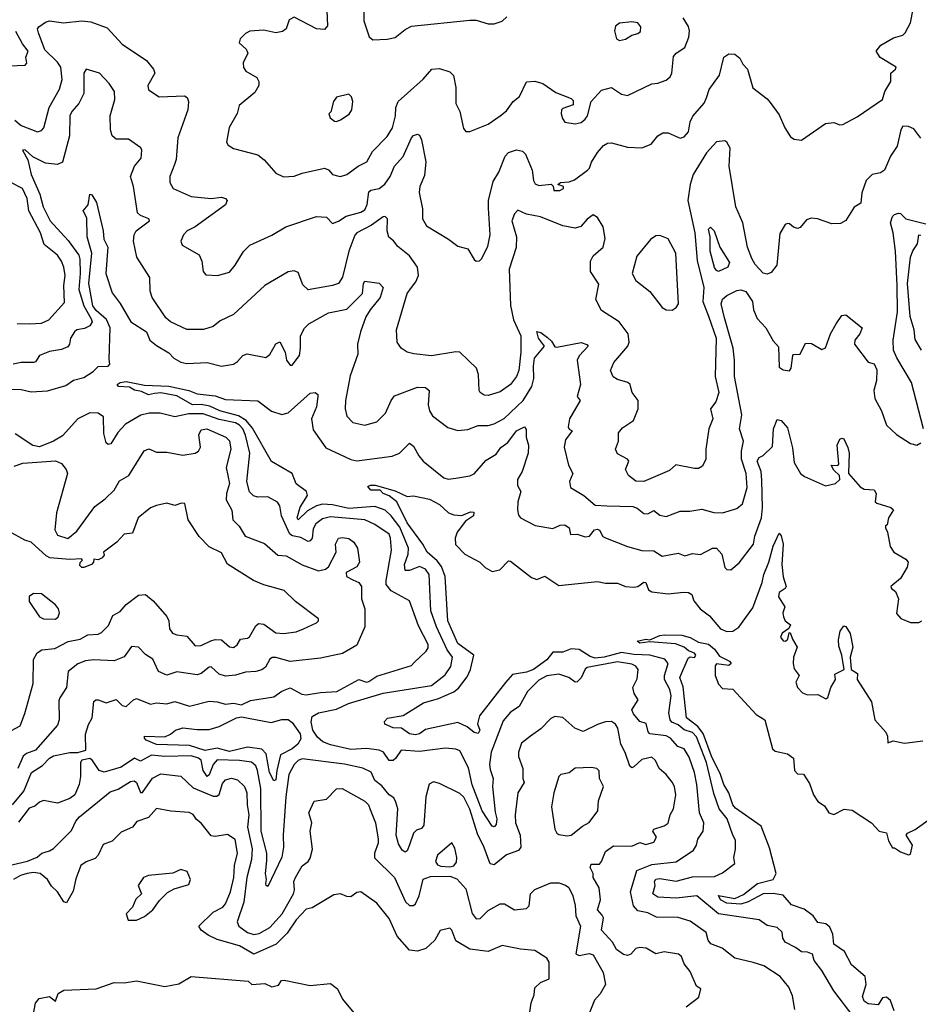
# Model space of a CAD drawing. Extents: x 1552033 to 1694788, y 811965 to 917215.
# Tile 71 of 256: x 1584648 to 1589098, y 853538 to 858410. Entities that reach past the tile are written whole.
import ezdxf

# ---------------------------------------------------------------- set-up
doc = ezdxf.new("R2010")
doc.units = 0

msp = doc.modelspace()

# ---------------------------------------------------------------- linework, layer by layer
at = {"layer": '0CON20XD'}
for points in [[(1584623, 857913), (1584655, 857886), (1584735, 857855.6), (1584755, 857861.4), (1584766.7, 857875), (1584793.4, 857975), (1584844.1, 858065.9), (1584857.7, 858115), (1584850.8, 858175), (1584835, 858200.7), (1584771.8, 858261.9), (1584739.7, 858345), (1584735.6, 858365), (1584741.4, 858375), (1584775, 858398.6), (1584795, 858404.3), (1584864.5, 858394.5), (1584954.6, 858405.4), (1584999.3, 858399.2), (1585080.8, 858370.8), (1585155, 858290), (1585275, 858208.1), (1585310, 858165), (1585315.6, 858145), (1585281.9, 858085), (1585285, 858064), (1585338.2, 858028.2), (1585463.5, 858033.5), (1585476.7, 858025), (1585482.1, 858005), (1585478.7, 857965), (1585430.5, 857825), (1585422, 857718), (1585414.1, 857694.1), (1585390, 857635), (1585390, 857605), (1585406.2, 857575), (1585495, 857535.4), (1585595, 857525.6), (1585645, 857531.5), (1585665, 857525.6), (1585673.1, 857515), (1585665, 857494.4), (1585515, 857385.4), (1585475.7, 857365), (1585458.1, 857345), (1585444.2, 857315), (1585451.2, 857295), (1585535, 857246.2), (1585548.1, 857215), (1585554.4, 857164.4), (1585567.5, 857147.5), (1585625.6, 857144.4), (1585685, 857161.4), (1585713.1, 857195), (1585755, 857262.9), (1585785.4, 857294.6), (1585895, 857343.5), (1585964.7, 857385.3), (1586115, 857436.7), (1586165, 857432.9), (1586195, 857401.4), (1586225, 857412.5), (1586261.9, 857438.1), (1586335, 857457.5), (1586355, 857470), (1586367.1, 857495), (1586375, 857557.9), (1586385, 857566.2), (1586425, 857575.2), (1586453.9, 857596.1), (1586480.2, 857635), (1586502.2, 857685), (1586545, 857732.5), (1586585, 857825.7), (1586595, 857836.9), (1586615, 857843.1), (1586625, 857838.6), (1586635.8, 857815.8), (1586656.4, 857706.4), (1586650.7, 857639.3), (1586627.1, 857585), (1586623.3, 857555), (1586639.6, 857475), (1586640.8, 857425), (1586660.1, 857390.1), (1586769.4, 857325), (1586815, 857290), (1586865, 857276), (1586895, 857224), (1586905, 857216), (1586922.3, 857217.7), (1586932.7, 857227.3), (1586962.6, 857287.4), (1586974.4, 857345), (1586967, 857477), (1586967.3, 857515), (1586990.3, 857609.7), (1587018.2, 857655), (1587048.8, 857735), (1587065, 857753.3), (1587105, 857765.8), (1587135, 857759.2), (1587148.9, 857745), (1587182.7, 857665), (1587190, 857615), (1587198.2, 857598.2), (1587215, 857590.6), (1587276.7, 857596.7), (1587287, 857587), (1587290, 857565), (1587320, 857565), (1587337.5, 857575), (1587337.5, 857585), (1587310, 857595), (1587322.5, 857605), (1587365, 857608.1), (1587391.5, 857618.5), (1587455.8, 857665), (1587466.9, 857675), (1587475.5, 857705), (1587505, 857752.9), (1587535, 857788.1), (1587555, 857799.4), (1587575, 857800.6), (1587655, 857779.4), (1587725, 857776.7), (1587772, 857795), (1587805, 857835.8), (1587828.9, 857851.1), (1587855, 857850.4), (1587915, 857824.4), (1587935, 857830), (1587956.2, 857855), (1587964.6, 857905), (1587976.8, 857933.2), (1588032.9, 857997.1), (1588045.7, 858024.3), (1588057.5, 858065), (1588108.8, 858135), (1588131.1, 858225), (1588155, 858241.1), (1588185, 858239.4), (1588210, 858220), (1588225, 858190), (1588247.5, 858165), (1588275, 858073.3), (1588345, 858018.8), (1588360.3, 858000.3), (1588405, 857940), (1588431.9, 857875), (1588460.9, 857830.9), (1588479.5, 857819.5), (1588515, 857814.2), (1588634.2, 857895.8), (1588675, 857902), (1588705, 857890), (1588719.1, 857890.9), (1588790.7, 857929.3), (1588916, 858015), (1588928, 858055), (1588956.2, 858105), (1588956.7, 858145), (1588980, 858165), (1588982.5, 858175), (1588903.6, 858223.6), (1588884.2, 858255), (1588907.5, 858285), (1588970.5, 858320.5), (1589015.9, 858334.1), (1589027.1, 858345), (1589054.5, 858395.5), (1589067.1, 858462.9)], [(1586166.9, 858455), (1586169.5, 858380.5), (1586155, 858361.2), (1586115.3, 858365.3), (1586005, 858423.1), (1585980.7, 858409.3), (1585965.8, 858365), (1585947.6, 858352.4), (1585915, 858345.4), (1585855, 858358.9), (1585786.7, 858353.3), (1585765, 858342.5), (1585738, 858315), (1585732.5, 858295), (1585767.1, 858265), (1585776.7, 858245), (1585752.9, 858197.1), (1585755, 858173.3), (1585765.5, 858155.5), (1585820, 858125), (1585830.6, 858105), (1585831.1, 858085), (1585809.9, 858050.1), (1585732.5, 857985), (1585723.9, 857946.1), (1585683.3, 857876.7), (1585670, 857805), (1585679.1, 857789.1), (1585705, 857773.1), (1585825, 857742), (1585856.6, 857716.6), (1585915, 857650), (1585951.9, 857631.9)], [(1585951.9, 857631.9), (1586005, 857635.7), (1586045, 857651.4), (1586155, 857675.6), (1586175, 857667.8), (1586195, 857644.4), (1586225.6, 857635.6), (1586235, 857634.4), (1586265, 857644.2), (1586321.2, 857685), (1586365, 857707.5), (1586392.5, 857757.5), (1586465, 857832.9), (1586492.3, 857875), (1586506, 857935), (1586508.2, 857975), (1586520.5, 858005), (1586643.8, 858116.2), (1586686.7, 858165), (1586725, 858168), (1586775, 858152), (1586793.7, 858133.7), (1586805.5, 858075), (1586804.4, 857995.6), (1586825, 857956.7), (1586842.4, 857872.4), (1586855, 857856.7), (1586875, 857856.7), (1586965, 857893.1), (1587025, 857934.4), (1587055, 857959.4), (1587089.2, 858005), (1587120.5, 858029.5), (1587155, 858102), (1587195, 858105.8), (1587235, 858094.2), (1587299.6, 858049.6), (1587375, 858020.9), (1587385, 858010.6), (1587385, 857989.4), (1587335, 857970.8), (1587328, 857965), (1587325.8, 857945), (1587332.1, 857922.1), (1587345, 857903.8), (1587395, 857895.7), (1587425, 857901.4), (1587445, 857918), (1587455.6, 857935), (1587474.4, 858005), (1587525, 858062), (1587575, 858074.3), (1587625, 858041.1), (1587655, 858035.6), (1587775, 858093.1), (1587805, 858095.7), (1587845, 858111.4), (1587865, 858127.5), (1587874.1, 858145.9), (1587881.8, 858228.2), (1587895, 858244), (1587938.1, 858271.9), (1587956.9, 858323.1), (1587960.4, 858355), (1587956, 858376), (1587929.8, 858419.8)], [(1586349.5, 858455), (1586350, 858405), (1586365.6, 858355), (1586375.8, 858325), (1586395, 858310)], [(1586395, 858310), (1586465, 858313.5), (1586505, 858322.9), (1586555, 858362.5), (1586585, 858377.5), (1586875, 858408.1), (1586905, 858407.8), (1586965, 858390.6), (1586995, 858389.4), (1587035, 858402.5), (1587056.7, 858425)], [(1587615, 858306.7), (1587645, 858313.8), (1587675, 858334.2), (1587705, 858341.4), (1587718.5, 858351.5), (1587720, 858375), (1587705, 858394), (1587675, 858400), (1587615, 858392.5), (1587595, 858378.8), (1587589.2, 858355), (1587600, 858315), (1587615, 858306.7)], [(1584515, 858179.4), (1584675, 858186), (1584682.5, 858195), (1584677.9, 858225), (1584690, 858255), (1584660.7, 858290.7), (1584627.7, 858352.3)], [(1586585.5, 857085), (1586607.2, 857112.8), (1586620.5, 857145), (1586616.1, 857186.1), (1586575, 857241.9), (1586517.8, 857287.8), (1586496.6, 857316.6), (1586473.8, 857333.8), (1586464.5, 857365), (1586467.1, 857425), (1586455.8, 857435.8), (1586445, 857434.3), (1586387.3, 857392.7), (1586315, 857356), (1586305.2, 857344.8), (1586275.2, 857265), (1586243.8, 857136.2), (1586224.2, 857105), (1586195, 857094.5), (1586075, 857074), (1586048.6, 857098.6), (1586025, 857158.6), (1586005, 857166.9), (1585975, 857163.1), (1585860, 857095), (1585705, 856952.2), (1585639.5, 856920.5), (1585605, 856891.8), (1585556.7, 856876.7), (1585475, 856877.7), (1585392.9, 856915), (1585370.5, 856935), (1585302.5, 857035), (1585293.4, 857066.6), (1585291.4, 857135), (1585227.5, 857235), (1585210.4, 857315), (1585213.1, 857345), (1585223.6, 857365), (1585288.8, 857415), (1585286.2, 857425), (1585245, 857441.2), (1585230.8, 857455), (1585211.1, 857585), (1585195.6, 857635), (1585215, 857686.2), (1585247.8, 857725), (1585251.9, 857765), (1585246.1, 857776.1), (1585185, 857819.4), (1585125, 857819.4), (1585104.3, 857835), (1585096.7, 857865), (1585095.5, 857935), (1585118.5, 858015), (1585116.5, 858055), (1585089.4, 858095), (1585042.5, 858145), (1584975.8, 858165.8), (1584964.6, 858145), (1584964.5, 858045), (1584939.4, 857995), (1584905, 857955.8), (1584894.7, 857935.3), (1584893.1, 857835), (1584858.6, 857705), (1584835, 857694.4), (1584775, 857700.5), (1584711.7, 857731.7), (1584675, 857765.6), (1584662, 857765), (1584687.4, 857717.4), (1584704.8, 857644.8), (1584747.3, 857547.3), (1584763.2, 857485), (1584797.8, 857415), (1584886.9, 857316.9), (1584939.4, 857245), (1584945.2, 857225), (1584946.3, 857155), (1584940, 857075), (1584965.1, 856995), (1585000.3, 856930.3), (1585005.7, 856914.3), (1584994.8, 856895.2), (1584967.8, 856882.2), (1584930, 856875), (1584918.5, 856865), (1584898.9, 856835), (1584894.6, 856805), (1584885, 856791.2), (1584855, 856778.7), (1584795, 856768.7), (1584745, 856748), (1584725, 856717.5), (1584715, 856713.3), (1584655, 856713.8), (1584615, 856705.6)], [(1586215, 857906.2), (1586235, 857914), (1586277, 857943), (1586291.2, 857965), (1586296.2, 858005), (1586288.3, 858028.3), (1586275, 858042.5), (1586215, 858026.2), (1586199.2, 858005), (1586186.2, 857955), (1586177.5, 857945), (1586183.3, 857925), (1586205, 857908.8), (1586215, 857906.2)], [(1589105, 857824.3), (1589070.9, 857870.9), (1589045, 857882.2), (1589016.9, 857883.1), (1589006.7, 857865), (1588988.2, 857785), (1588955.4, 857735), (1588925.3, 857665), (1588905, 857652.2), (1588864.3, 857645), (1588834.3, 857615), (1588813.9, 857553.9), (1588808.3, 857501.7), (1588775, 857483.3), (1588734.2, 857415.8), (1588708.3, 857401.7), (1588665, 857400), (1588594.1, 857424.1), (1588562.7, 857427.3), (1588539.5, 857420.5), (1588508, 857382), (1588495, 857376.7), (1588475, 857383.3), (1588455, 857400), (1588445, 857402.5), (1588435, 857396.7), (1588407.3, 857352.7), (1588393.5, 857195), (1588365, 857158.9), (1588345, 857151.5), (1588325, 857156.7), (1588285, 857199.2), (1588268.5, 857228.5), (1588247.1, 857285), (1588224, 857405), (1588189.6, 857485), (1588157.6, 857685), (1588161.8, 857775), (1588145.6, 857805), (1588135, 857810.8), (1588095, 857806.2), (1588045, 857751.1), (1587979.4, 857645), (1587964.6, 857595.4), (1587953.3, 857515), (1587987, 857355), (1587999, 857219), (1588031.2, 857085), (1588026.7, 857015), (1588055, 856943.1), (1588093.3, 856835), (1588087.6, 856645), (1588105.8, 856565), (1588090.9, 856519.1), (1588064.3, 856485), (1588077.1, 856435), (1588056.5, 856385), (1588041.5, 856285), (1588042.5, 856235), (1588025, 856200), (1588005, 856190), (1587985, 856188.8), (1587892.9, 856207.1), (1587861.2, 856178.8), (1587735, 856124.7), (1587695, 856126.9), (1587659.5, 856155), (1587644.4, 856185), (1587661.2, 856225), (1587653.8, 856235), (1587605, 856261.9), (1587595.4, 856285), (1587609.6, 856325), (1587609.2, 856365), (1587629.7, 856390.3), (1587683.1, 856426.9), (1587706.9, 856485), (1587707.8, 856525), (1587677.5, 856565), (1587670.9, 856590.9), (1587667.1, 856605), (1587656.2, 856615), (1587605, 856629.7), (1587582.8, 856642.8), (1587570.4, 856675), (1587586.6, 856713.4), (1587655.6, 856795), (1587662.2, 856815), (1587658, 856855), (1587612.5, 856915), (1587525, 856971.4), (1587497.1, 857025), (1587512, 857102), (1587471.8, 857165), (1587471.6, 857215), (1587485, 857240.9), (1587534.6, 857285), (1587543.3, 857326.7), (1587534.6, 857385), (1587505, 857430.8), (1587485, 857444.2), (1587455, 857423.1), (1587423.3, 857386.7), (1587395, 857379.1), (1587335, 857390.5), (1587224.5, 857435.5), (1587155, 857447.9), (1587111.9, 857468.1), (1587095, 857448.8), (1587081.6, 857415), (1587104.3, 857335), (1587102.9, 857282.9), (1587069.2, 857175), (1587075.2, 856995.2), (1587091, 856925), (1587127.3, 856845), (1587127, 856765), (1587116.8, 856675), (1587105.8, 856645), (1587075, 856604.6), (1587025, 856568.9), (1586965, 856550), (1586945, 856552.9), (1586926.2, 856565), (1586920.8, 856575), (1586916.9, 856655), (1586907.1, 856685), (1586824.5, 856764.5), (1586805, 856766.5), (1586685, 856747.3), (1586597.2, 856757.2), (1586565, 856765.8), (1586534, 856785), (1586514.2, 856815), (1586510.8, 856875), (1586563.5, 857055), (1586585.5, 857085)], [(1584635, 856906.5), (1584695.3, 856904.7), (1584755, 856909.2), (1584791.4, 856925), (1584868.6, 857011.4), (1584866.4, 857095), (1584871.6, 857145), (1584865.3, 857185), (1584854.6, 857215), (1584835, 857244.5), (1584767.8, 857297.8), (1584750.7, 857355), (1584691.9, 857465), (1584683.8, 857525), (1584661.4, 857575), (1584604.1, 857605)], [(1584595, 856581.1), (1584655, 856580.5), (1584705, 856568.4), (1584785, 856573.1), (1584875, 856600.2), (1584913.6, 856626.4), (1584965, 856639.5), (1585011.3, 856668.7), (1585035, 856693.6), (1585085, 856695.8), (1585094.2, 856705), (1585090.3, 856730.3), (1585095.5, 856885), (1585077.2, 856927.2), (1585025, 856971.7), (1585009.1, 856995), (1584990.2, 857105), (1585004.8, 857255), (1584981.6, 857335), (1584979.2, 857429.2), (1584962, 857465), (1584986.7, 857493.3), (1584995, 857547.5), (1585005, 857543.8), (1585028.2, 857505), (1585059.8, 857365), (1585063.4, 857325), (1585082.8, 857285), (1585073.8, 857153.8), (1585105, 857058.6), (1585145, 857005.6), (1585196.8, 856915), (1585274.6, 856865), (1585290.9, 856825), (1585325, 856797.3), (1585385, 856762), (1585410, 856735), (1585445.3, 856715.3), (1585475, 856709.6), (1585575, 856714), (1585645, 856696.4), (1585705, 856705.5), (1585725, 856718.1), (1585751.1, 856748.9), (1585772.8, 856757.2), (1585865, 856738.6), (1585885, 856752.9), (1585915, 856805.7), (1585935, 856815.7), (1585960, 856765), (1585967.1, 856725), (1585985, 856701.2), (1585995, 856701.2), (1586030.9, 856749.1), (1586037.2, 856785), (1586035.8, 856845), (1586055.7, 856884.3), (1586078.1, 856905), (1586175, 856960.4), (1586265, 856978.4), (1586342.5, 857055), (1586348.5, 857105), (1586355, 857116.5), (1586426.1, 857106.1), (1586445.6, 857085), (1586431.3, 857035), (1586380.7, 856975), (1586359.7, 856940.3), (1586333.1, 856865), (1586319.1, 856805), (1586319.6, 856755), (1586282.2, 856647.8), (1586260, 856525), (1586258.1, 856485), (1586265, 856447.5), (1586295, 856416.9), (1586355, 856404.4), (1586415, 856420), (1586457.4, 856462.6), (1586484.7, 856525.3), (1586501.8, 856548.3), (1586615, 856592.5), (1586655, 856589.4), (1586672.9, 856575), (1586668.2, 856505), (1586675.4, 856475), (1586690.4, 856450.4), (1586765, 856391.4), (1586815, 856378.1), (1586865, 856381.9), (1586915, 856401.8), (1586965, 856402), (1586995, 856410.4), (1587043.4, 856436.6), (1587137.4, 856525), (1587181.3, 856595), (1587191.5, 856635), (1587188.8, 856695), (1587194.8, 856735), (1587243.5, 856795), (1587214.2, 856835), (1587205, 856868), (1587225, 856862), (1587257.8, 856837.8), (1587278.6, 856818.6), (1587295, 856791.9), (1587305, 856789.2), (1587425, 856813.4), (1587453.7, 856803.7), (1587459.4, 856795), (1587415, 856746.9), (1587404.7, 856725), (1587421.9, 856605), (1587406, 856546), (1587420, 856525), (1587366.9, 856435), (1587360, 856395), (1587365, 856383.8), (1587380, 856375), (1587348.3, 856331.7), (1587341.5, 856295), (1587362.3, 856205), (1587383.5, 856165), (1587367.7, 856125), (1587372.5, 856095), (1587438, 856055), (1587495, 856008.2), (1587552.5, 856005), (1587681.2, 856001.2), (1587702.5, 855992.5), (1587735, 855966.4), (1587755, 855965.5), (1587785, 855981.4), (1587815, 855958.2), (1587845, 855951.8), (1587915, 855978.1), (1587962.6, 855977.4), (1588022.2, 855987.8), (1588082, 855972), (1588125, 855970.4), (1588195, 855992.1), (1588223.8, 856015), (1588246.3, 856095), (1588241.4, 856165), (1588217.8, 856235), (1588218.1, 856275), (1588228.8, 856325), (1588208.6, 856385), (1588220.6, 856455), (1588183.1, 856645), (1588184, 856725), (1588176.4, 856785), (1588134.7, 856934.7), (1588118.4, 857005), (1588125, 857026.5), (1588145, 857045.9), (1588195, 857070), (1588215, 857073.9), (1588239.6, 857065), (1588273.4, 857015), (1588278.2, 856975), (1588295, 856931.9), (1588338.9, 856885), (1588375, 856820.8), (1588401.4, 856791.4), (1588405, 856690.8), (1588425, 856677.8), (1588455, 856673.3), (1588464.1, 856685.9), (1588471.7, 856748.3), (1588475, 856753.3), (1588508.8, 856755), (1588535, 856808.8), (1588565, 856808), (1588615, 856778.8), (1588633.9, 856786.1), (1588658.1, 856855), (1588686.9, 856905), (1588715, 856946.7), (1588735, 856950), (1588815.7, 856885.7), (1588803.1, 856855), (1588778.1, 856825), (1588776.9, 856805), (1588845, 856716.2), (1588875, 856707.5), (1588888.3, 856678.3), (1588885.6, 856625), (1588872.9, 856575), (1588877.5, 856535), (1588911.4, 856475), (1588935, 856403.8), (1588985, 856358), (1589055, 856312.5), (1589085, 856304.2), (1589105, 856316.2)], [(1589117.7, 856385), (1589059.1, 856615), (1588986.8, 856736.8), (1588970.5, 856775), (1588969.2, 856825), (1588990, 856965), (1588988.4, 857095), (1588979.6, 857265), (1588968.1, 857355), (1588955.3, 857405), (1588965, 857435.6), (1588975, 857446.4), (1588995, 857453.5), (1589005, 857451.1), (1589030.8, 857425), (1589129.7, 857399.7)], [(1588105, 857164.8), (1588095, 857168.8), (1588085, 857184.5), (1588062.5, 857265), (1588062.9, 857335), (1588055.5, 857374.5), (1588065, 857384.4), (1588083.6, 857365), (1588110.8, 857285), (1588159.1, 857209.1), (1588150.7, 857185), (1588105, 857164.8)], [(1589108.1, 856775), (1589077, 856827), (1589072.2, 856875), (1589052.3, 856942.3), (1589040.1, 857105), (1589054.4, 857235), (1589065, 857267.1), (1589088.5, 857301.5), (1589094.7, 857345), (1589105, 857343.2)], [(1587875, 856972.5), (1587895, 856986.2), (1587906.9, 857005), (1587893.8, 857255), (1587856, 857326), (1587815, 857342), (1587795, 857340.8), (1587767.4, 857322.6), (1587699.7, 857240.3), (1587677.2, 857155), (1587695, 857120), (1587765, 857064.4), (1587825, 856985.8), (1587845, 856974.4), (1587875, 856972.5)], [(1587935, 854802.7), (1587903.7, 854813.7), (1587866.2, 854855), (1587846.3, 854866.3), (1587765, 854876.1), (1587755.7, 854885.8), (1587746.6, 854926.6), (1587715, 854938), (1587684.4, 854975), (1587676.2, 854995), (1587706.2, 855045), (1587688, 855075), (1587680, 855105), (1587701.8, 855148.2), (1587706.8, 855195), (1587695, 855210.8), (1587675, 855221.2), (1587605, 855232.4), (1587455.2, 855204.8), (1587444.3, 855195.7), (1587425, 855152.9), (1587405, 855133.1), (1587395, 855131.9), (1587364.3, 855155), (1587315, 855171.2), (1587255, 855162.7), (1587215, 855142.2), (1587159.1, 855085), (1587118, 855012), (1587075, 854983.5), (1587039.1, 854940.9), (1586979.7, 854785), (1586971.6, 854725), (1586975, 854699.2), (1586989.3, 854655), (1586986, 854615), (1586999.3, 854489.3), (1587008.4, 854455), (1587005, 854427.5), (1586995, 854415.7), (1586985, 854420), (1586935, 854495.6), (1586885, 854624.4), (1586868, 854708), (1586825, 854791.8), (1586805, 854800), (1586754.7, 854804.7), (1586625, 854788.7), (1586535, 854795.3), (1586506.4, 854753.6), (1586495, 854744.8), (1586475, 854743.7), (1586446.5, 854785), (1586425, 854795.7), (1586363.6, 854803.6), (1586285, 854798.8), (1586185, 854821.9), (1586146.8, 854836.8), (1586120.3, 854860.3), (1586097.8, 854895), (1586089.3, 854935), (1586095, 854961.9), (1586125, 854980.3), (1586215, 854998.3), (1586273.3, 855026.7), (1586445, 855076.7), (1586684.3, 855115), (1586752.5, 855167.5), (1586780.6, 855209.4), (1586788.4, 855255), (1586762.4, 855292.4), (1586708.9, 855405), (1586681.6, 855485), (1586673.3, 855665), (1586655, 855691.5), (1586625, 855703.6), (1586575, 855684.2), (1586554.8, 855684.8), (1586551.8, 855715), (1586569.2, 855765), (1586571.2, 855795), (1586528.8, 855898.8), (1586485.5, 855955), (1586455, 855983.9), (1586405, 856001.2), (1586275, 855990.9), (1586195, 856009), (1586145, 856012.3), (1586115.3, 856005), (1586070.9, 855979.1), (1586025, 855935.6), (1586020, 855945), (1586035, 855997.8), (1586071.7, 856055), (1586065.6, 856075), (1586015, 856113.9), (1585996, 856165), (1585893.4, 856223.4), (1585799.6, 856389.6), (1585767.3, 856427.3), (1585729.3, 856449.3), (1585637.2, 856475), (1585587.4, 856497.4), (1585545, 856505.6), (1585501.8, 856505), (1585425, 856548.2), (1585346.4, 856563.6), (1585315, 856560.5), (1585285, 856554.5), (1585250.2, 856570.2), (1585215, 856577.5), (1585191.2, 856591.2), (1585135.5, 856595.5), (1585129.5, 856605), (1585144.5, 856615), (1585175, 856620.3), (1585265, 856601.4), (1585385, 856597.1), (1585485, 856576.1), (1585525, 856559.5), (1585615, 856549.3), (1585665, 856531.1), (1585825, 856524), (1585893.8, 856473.8), (1585945, 856456.8), (1585975.7, 856465), (1586085, 856562.5), (1586108.8, 856565), (1586122, 856555), (1586122.5, 856545), (1586115.3, 856495), (1586091.8, 856435), (1586099.9, 856379.9), (1586162.2, 856292.2), (1586257, 856247), (1586285, 856233.2), (1586315, 856228), (1586489.7, 856250.3), (1586525.8, 856265), (1586575, 856314), (1586595, 856300.6), (1586621.5, 856251.5), (1586643.8, 856225), (1586745, 856143.8), (1586766.4, 856136.4), (1586805, 856140.8), (1586875, 856152.9), (1586895, 856163.1), (1586955, 856230.4), (1587005, 856260), (1587026.8, 856293.2), (1587062.8, 856317.2), (1587105, 856375.7), (1587145, 856396.2), (1587152.5, 856382.5), (1587153.2, 856345), (1587165.3, 856305), (1587163.4, 856265), (1587132.5, 856175), (1587110, 856135), (1587109.4, 856105), (1587126.9, 856075), (1587112, 856025), (1587110.8, 855985), (1587115, 855958.8), (1587124.5, 855945), (1587197.8, 855907.8), (1587285, 855892.5), (1587321.7, 855908.3), (1587345, 855910.3), (1587365.6, 855895), (1587372.2, 855862.2), (1587405, 855863.8), (1587445, 855851.1), (1587466.2, 855853.8), (1587491.5, 855885), (1587505, 855889.6), (1587515, 855884.4), (1587532.9, 855852.9), (1587545.4, 855845.4), (1587655, 855803.2), (1587725, 855783.5), (1587785, 855781.8), (1587825, 855755.5), (1587905, 855770.8), (1587937.6, 855757.6), (1587975, 855768), (1588015, 855763.3), (1588075, 855795.5), (1588095, 855795.5), (1588120.5, 855765), (1588135, 855698.8), (1588145, 855689.2), (1588165, 855688), (1588207.4, 855722.6), (1588276.9, 855815), (1588284.8, 855855), (1588316.6, 855945), (1588321.7, 855995), (1588318.1, 856131.9), (1588315.2, 856175.2), (1588296, 856225), (1588305, 856243.3), (1588325.8, 856254.2), (1588371.7, 856298.3), (1588376.4, 856386.4), (1588395, 856431.2), (1588415, 856427.1), (1588445, 856390), (1588470.9, 856290.9), (1588478.8, 856218.8), (1588510, 856165), (1588529.3, 856149.3), (1588634.3, 856104.3), (1588682.5, 856115), (1588703.8, 856135), (1588703.3, 856155), (1588675, 856181.2), (1588662.5, 856205), (1588695, 856203.8), (1588699.5, 856210.5), (1588691.1, 856305), (1588705, 856333.8), (1588715, 856340), (1588725, 856336.7), (1588745, 856293.3), (1588750.5, 856265), (1588747.5, 856165), (1588805, 856098.1), (1588825, 856086.9), (1588875, 856084.4), (1588884.5, 856065), (1588879.2, 856025), (1588887.3, 856017.3), (1588956.9, 855996.9), (1588970, 855985), (1588945.8, 855945), (1588939.3, 855910.7), (1588930, 855905), (1588930, 855895), (1588941.2, 855875), (1588953.6, 855803.6), (1588972.5, 855775), (1589030.9, 855740.9), (1589042.5, 855725), (1589038.5, 855701.5), (1589005.4, 855644.6), (1588956.7, 855605), (1588960, 855595), (1588980.8, 855580.8), (1588994.4, 855545), (1588985, 855472.5), (1589006.8, 855446.8), (1589055, 855426.7), (1589095, 855427.5), (1589110, 855435)], [(1584612.5, 854525), (1584667.6, 854592.4), (1584705.4, 854685), (1584760.8, 854719.2), (1584795, 854755.2), (1584815, 854766.7), (1584895, 854784), (1584935, 854783.2), (1584974, 854796), (1584973.2, 854875), (1584988.3, 854921.7), (1585006.7, 854955), (1585015, 855036.2), (1585023.8, 855045), (1585035, 855044.6), (1585075, 855030.4), (1585125, 855045.5), (1585155, 855016.2), (1585175, 855010.7), (1585211.1, 855045), (1585225, 855050.3), (1585295, 855023.1), (1585325, 855028.8), (1585375, 855025.3), (1585415, 855035.9), (1585487.1, 855012.9), (1585585, 855038.3), (1585625, 855035.2), (1585665, 855023.1), (1585705, 855027.9), (1585745, 855019.8), (1585789.6, 855040.4), (1585905, 855060), (1585945, 855087.3), (1585985, 855104.4), (1586042.9, 855072.9), (1586065, 855068.4), (1586135, 855081.1), (1586216, 855085), (1586325, 855144.4), (1586362.7, 855132.7), (1586375, 855134.7), (1586415, 855161.1), (1586585.3, 855214.7), (1586599.3, 855229.3), (1586658, 855285), (1586667.7, 855302.3), (1586668.2, 855318.2), (1586620.3, 855410.3), (1586575, 855534.3), (1586484.6, 855584.6), (1586460.7, 855615), (1586459.6, 855635), (1586486.5, 855785), (1586482.4, 855845), (1586475.1, 855865.1), (1586405, 855911.9), (1586355, 855935.8), (1586185, 855950.9), (1586145, 855939.8), (1586112.8, 855915), (1586099.3, 855890.7), (1586094.8, 855845), (1586085, 855830.5), (1586075, 855828.8), (1586038, 855848), (1585996.4, 855856.4), (1585984, 855865), (1585942.5, 855955), (1585934.6, 856005), (1585922.4, 856022.4), (1585875, 856048.6), (1585825, 856047.6), (1585804.8, 856054.8), (1585785, 856074.5), (1585771.8, 856125), (1585786.6, 856265), (1585764.9, 856355), (1585751, 856385), (1585735, 856403.8), (1585715, 856414.5), (1585635, 856432.2), (1585555, 856459.2), (1585485, 856460.3), (1585415, 856445.2), (1585342.9, 856462.9), (1585287.4, 856462.6), (1585247.2, 856452.8), (1585171.4, 856408.6), (1585132.6, 856367.4), (1585098, 856312), (1585085, 856307.5), (1585075, 856316), (1585063, 856363), (1585062, 856445), (1585035, 856462.9), (1584995, 856464.8), (1584935.6, 856434.4), (1584859.8, 856350.2), (1584815.2, 856324.8), (1584745, 856296.7), (1584713.1, 856303.1), (1584625, 856360.6)], [(1584619.4, 856200.6), (1584663.6, 856216.4), (1584825, 856227.8), (1584854.7, 856214.7), (1584877.9, 856185), (1584883.8, 856165), (1584829.5, 855970.5), (1584820.5, 855885), (1584835, 855859.6), (1584885, 855843.3), (1584930.2, 855879.8), (1585018.8, 856001.2), (1585070.8, 856039.2), (1585115, 856082.5), (1585141, 856129), (1585187.1, 856155), (1585263.6, 856276.4), (1585286.2, 856286.2), (1585325, 856270), (1585375, 856270), (1585455, 856255.6), (1585515, 856265.6), (1585531.4, 856275), (1585541.1, 856295), (1585533.6, 856356.4), (1585545, 856380), (1585573.3, 856385), (1585667.1, 856345), (1585685.8, 856325.8), (1585691.2, 856285), (1585669.1, 856195), (1585685.2, 856115), (1585670, 856065), (1585668.1, 856035), (1585696.9, 855983.1), (1585701.1, 855935), (1585733.2, 855903.2), (1585762.2, 855855), (1585857.7, 855817.7), (1585925, 855760.9), (1585965, 855756.4), (1586045, 855713.3), (1586125, 855683.3), (1586159.5, 855690.5), (1586175, 855702.5), (1586213.1, 855775), (1586210.5, 855815), (1586224.3, 855845), (1586245, 855848.2), (1586275, 855842.8), (1586300.8, 855825), (1586318.9, 855795), (1586328.9, 855725), (1586315, 855702.2), (1586263.3, 855675), (1586263.8, 855655), (1586295, 855638.9), (1586325, 855624.4), (1586338.2, 855605), (1586338.5, 855545), (1586354.7, 855494.7), (1586354.1, 855405), (1586315, 855314.2), (1586245, 855273.7), (1586135, 855250.2), (1585985, 855234.8), (1585915, 855254.7), (1585896.1, 855253.9), (1585884.3, 855245.7), (1585864.2, 855205.8), (1585845, 855193.2), (1585815, 855184.8), (1585765, 855181.9), (1585715, 855166.2), (1585665, 855161.9), (1585635, 855171.2), (1585595, 855207.8), (1585585, 855206.5), (1585545.9, 855174.1), (1585525, 855168.4), (1585425, 855182.3), (1585375, 855166.7), (1585333.5, 855185), (1585306, 855246), (1585269.6, 855269.6), (1585235.5, 855305.5), (1585201.2, 855308.8), (1585180.2, 855279.8), (1585165, 855258), (1585115, 855237.3), (1585015, 855243), (1584972.2, 855237.8), (1584935, 855222), (1584887.3, 855185), (1584879.6, 855105), (1584845.5, 855054.5), (1584841.1, 855038.9), (1584842.3, 854945), (1584835, 854918.5), (1584725, 854795.3), (1584681, 854779), (1584664.8, 854765.2), (1584637.7, 854705)], [(1588485, 853819.5), (1588434.4, 853845), (1588422.5, 853865), (1588420, 853895), (1588395, 853917.1), (1588345, 853927.7), (1588305, 853956.2), (1588105, 853986), (1587997.5, 854075), (1587895, 854063.3), (1587805, 854068), (1587779.8, 854085), (1587791.4, 854125), (1587787.2, 854145), (1587795, 854157.6), (1587815, 854159.8), (1587895, 854146.5), (1587975, 854168.6), (1588085, 854170.3), (1588125, 854187.5), (1588185.7, 854235), (1588180, 854265), (1588188.5, 854305), (1588189.2, 854349.2), (1588174.6, 854375), (1588147.3, 854455), (1588107.6, 854505), (1588080.9, 854580.9), (1588045.1, 854735), (1587995, 854861.6), (1587975, 854882), (1587935, 854896.6), (1587905, 854920), (1587874, 854934), (1587865.2, 854945.2), (1587859.5, 854979.5), (1587871, 855065), (1587863.1, 855095), (1587837.2, 855145), (1587837.2, 855165), (1587854.7, 855225), (1587839.4, 855245), (1587765, 855265.5), (1587685, 855268.9), (1587625, 855278.8), (1587539.6, 855255), (1587495, 855251.4), (1587469.1, 855259.1), (1587415, 855293.6), (1587375, 855296.2), (1587335, 855280.5), (1587285, 855279.8), (1587255, 855242), (1587190, 855195), (1587155, 855181.8), (1587085, 855170.2), (1587050.4, 855129.6), (1586921.8, 854965), (1586912.1, 854925), (1586923.6, 854895), (1586915, 854877.8), (1586895, 854882.5), (1586860.6, 854910.6), (1586815, 854932.5), (1586655, 854897.5), (1586625, 854875.6), (1586605, 854871.8), (1586575.8, 854875.8), (1586536.7, 854905), (1586495, 854906.4), (1586453.5, 854923.5), (1586452.4, 854937.6), (1586466.2, 854953.8), (1586545, 854966.2), (1586645, 855028.9), (1586718.9, 855051.1), (1586795.9, 855084.1), (1586818.5, 855101.5), (1586861.8, 855158.2), (1586878, 855195), (1586893.6, 855265), (1586815, 855322.5), (1586765, 855436.2), (1586752.1, 855655), (1586734.1, 855704.1), (1586712.5, 855732.5), (1586662.5, 855775), (1586641.6, 855815), (1586565, 855920.8), (1586513.5, 856023.5), (1586475, 856054.6), (1586444.8, 856064.8), (1586431.4, 856081.4), (1586385, 856082.8), (1586370, 856100), (1586382.6, 856107.4), (1586406.4, 856106.4), (1586505, 856079.1), (1586565, 856051.2), (1586596, 856054), (1586675, 856037.8), (1586725, 856011.5), (1586769.2, 855969.2), (1586795, 855960.6), (1586835, 855956), (1586877.5, 855975), (1586894, 855974), (1586891.9, 855955), (1586852.1, 855927.9), (1586812.2, 855875), (1586801.1, 855845), (1586803.8, 855813.8), (1586850, 855765), (1586923.3, 855725), (1586949.3, 855699.3), (1586985, 855680), (1587022.7, 855687.3), (1587065, 855732), (1587075, 855730.8), (1587179.2, 855649.2), (1587205, 855640), (1587245, 855656.7), (1587315, 855610.6), (1587505, 855630), (1587545, 855621.8), (1587605, 855621.2), (1587645, 855606.1), (1587685, 855602.1), (1587705, 855605.4), (1587735, 855626.7), (1587745.6, 855625), (1587758.2, 855588.2), (1587775, 855578.2), (1587855, 855568.4), (1587932, 855578), (1587956.7, 855575), (1587972.5, 855565), (1587981.8, 855535), (1588013.9, 855495), (1588059.9, 855459.9), (1588114.4, 855395), (1588145, 855382.5), (1588175, 855383.6), (1588205, 855404.5), (1588275, 855500), (1588321.2, 855625), (1588328.8, 855665), (1588353.8, 855726.2), (1588375, 855804.3), (1588405, 855870), (1588415, 855856.2), (1588424.6, 855815), (1588417.9, 855715), (1588423.9, 855653.9), (1588439.6, 855605), (1588434.4, 855595), (1588404.7, 855575.3), (1588400.8, 855555), (1588433.1, 855505), (1588421.9, 855475), (1588425.6, 855455), (1588435, 855436.2), (1588460, 855415), (1588453, 855397), (1588418.8, 855375), (1588411.9, 855355), (1588425, 855336.2), (1588436, 855334), (1588446.7, 855345), (1588453.3, 855376.7), (1588458.3, 855378.3), (1588470, 855345), (1588494, 855305), (1588475.4, 855255), (1588473.6, 855225), (1588478.6, 855198.6), (1588503.8, 855165), (1588487.5, 855132.5), (1588494.4, 855105), (1588519.2, 855079.2), (1588545, 855070), (1588595, 855071.4), (1588635, 855048.8), (1588645, 855056.7), (1588660, 855105), (1588683.8, 855145), (1588679.3, 855170.7), (1588726, 855194), (1588714.4, 855265), (1588699.7, 855309.7), (1588698.3, 855341.7), (1588706.2, 855385), (1588725, 855410), (1588735, 855407.5), (1588755, 855372.5), (1588768.9, 855305), (1588755.7, 855255), (1588760, 855195), (1588792.5, 855175), (1588790, 855145), (1588861.2, 855035), (1588877.8, 854945), (1588932.5, 854885), (1588940.6, 854865), (1588942, 854832), (1588968.3, 854841.7), (1589025, 854829.2), (1589115, 854841.8)], [(1584585, 854881.9), (1584649.2, 854915), (1584673.4, 854976.6), (1584714.6, 855125.4), (1584715.5, 855244.5), (1584733.7, 855276.3), (1584757.3, 855292.7), (1584821.3, 855298.7), (1584887, 855333), (1584946, 855345), (1584985, 855365.6), (1585035, 855369.2), (1585052.7, 855377.3), (1585087.1, 855412.9), (1585108.6, 855461.4), (1585145, 855481.1), (1585174.1, 855515.9), (1585235, 855562.1), (1585270, 855565), (1585307.3, 855535), (1585375, 855457.1), (1585384.7, 855434.7), (1585387.9, 855395), (1585402.9, 855375), (1585425, 855365.4), (1585475, 855358.9), (1585515, 855311.8), (1585545, 855314), (1585593.8, 855336.2), (1585615, 855342.4), (1585645, 855341.4), (1585685, 855306.5), (1585705, 855303.6), (1585724, 855316), (1585740, 855345), (1585775, 855349.6), (1585785, 855356.4), (1585815, 855411.4), (1585828.6, 855421.4), (1585855, 855418.9), (1585915, 855376.1), (1585953.3, 855373.3), (1586015, 855381.6), (1586051.4, 855395), (1586116, 855425), (1586126, 855435), (1586126, 855445), (1586011.2, 855531.2), (1585955, 855585.7), (1585855, 855613.5), (1585804.6, 855634.6), (1585676, 855716), (1585645, 855772.2), (1585585, 855801.4), (1585535, 855852.5), (1585481.5, 855935), (1585465, 856016), (1585447.7, 856017.7), (1585415, 856005.5), (1585375, 856017.5), (1585324.5, 856005.5), (1585294, 855995), (1585234.2, 855945), (1585205, 855868.8), (1585165, 855864.2), (1585128, 855825), (1585062.5, 855775), (1585065, 855760), (1585055, 855746.7), (1585035, 855737.5), (1585015, 855740), (1585012.5, 855725), (1585002.5, 855715), (1584965, 855698.8), (1584955, 855698.8), (1584945, 855710), (1584946.4, 855723.6), (1584957.5, 855735), (1584952.5, 855742.5), (1584895, 855738.4), (1584797.2, 855747.2), (1584777.9, 855757.9), (1584705, 855824.2), (1584672.5, 855835), (1584595, 855877.8)], [(1584825, 855444.4), (1584838, 855455), (1584844, 855475), (1584839.2, 855495), (1584824.3, 855514.3), (1584755, 855568.6), (1584715, 855570), (1584695, 855556.2), (1584695, 855531.2), (1584745, 855455.7), (1584765, 855444.5), (1584825, 855444.4)], [(1588974.2, 853505.8), (1588955, 853555.7), (1588935, 853573.1), (1588915, 853570), (1588894.3, 853535.7), (1588845, 853540), (1588825, 853553.5), (1588816.2, 853576.2), (1588835.7, 853635), (1588829.2, 853675), (1588762.8, 853732.8), (1588728.3, 853798.3), (1588675.6, 853835), (1588670, 853885), (1588655, 853918.9), (1588635, 853935.4), (1588595, 853942.5), (1588572.5, 853975), (1588527.9, 854007.9), (1588465, 854029.5), (1588425, 854078), (1588375, 854085.4), (1588325, 854084), (1588251.3, 854045), (1588215, 854033.2), (1588145, 854037.7), (1588114.8, 854055), (1588105, 854075.7), (1588185, 854061.8), (1588228.3, 854081.7), (1588296.9, 854135), (1588374.8, 854155.2), (1588389.2, 854185), (1588357.2, 854312.8), (1588315, 854420), (1588188.9, 854508.9), (1588174.8, 854525), (1588155.5, 854585), (1588131.2, 854625), (1588114.9, 854675), (1588070.5, 854765), (1588028.5, 854878.5), (1588001.9, 854911.9), (1587945.3, 854955), (1587929.6, 855109.6), (1587913.1, 855155), (1587955, 855250), (1587965, 855257.5), (1587986.4, 855253.6), (1587992.5, 855265), (1587985, 855275.8), (1587956.8, 855286.8), (1587934.2, 855305), (1587891.5, 855321.5), (1587765, 855332.2), (1587715, 855324.8), (1587702, 855335), (1587745, 855344.2), (1587765, 855341.2), (1587815, 855363.1), (1587835.8, 855365.8), (1587923.3, 855365), (1587965, 855353.3), (1588005, 855329.4), (1588055, 855319.2), (1588084, 855295), (1588110, 855260), (1588158.8, 855235), (1588167.5, 855225), (1588155.4, 855214.6), (1588095, 855221.8), (1588087.3, 855212.7), (1588087.1, 855165), (1588105, 855122.5), (1588125, 855100), (1588175, 855097.5), (1588291.2, 854971.2), (1588332.9, 854945), (1588372.2, 854802.2), (1588385, 854790.8), (1588445, 854777.5), (1588476.2, 854755), (1588480, 854695), (1588495, 854677.5), (1588525, 854676.7), (1588555, 854630), (1588574.3, 854575), (1588595, 854542), (1588629.3, 854519.3), (1588650, 854485), (1588675, 854476.7), (1588726.2, 854503.8), (1588765, 854497.8), (1588860.6, 854435), (1588900, 854395), (1588935.8, 854385.8), (1588945, 854347.5), (1588965, 854312.5), (1588975, 854312.5), (1589005, 854292.5), (1589045, 854277.5), (1589055, 854280), (1589064.3, 854325), (1589032.5, 854375), (1589040, 854385), (1589077.8, 854402.2), (1589153, 854457)], [(1585905, 854643.3), (1585883, 854685), (1585866.9, 854776.9), (1585845, 854800), (1585775, 854810.1), (1585685, 854789.3), (1585625, 854805.4), (1585565, 854793.6), (1585487.7, 854817.7), (1585325, 854823.9), (1585273.8, 854845), (1585264.4, 854855), (1585264.3, 854865), (1585365, 854861.9), (1585393.3, 854875), (1585417.5, 854895), (1585454.3, 854905.7), (1585525, 854896.9), (1585585, 854897.9), (1585635, 854912.5), (1585720, 854955), (1585745, 854959.8), (1585891.9, 854931.9), (1585945, 854946.6), (1585975, 854947.5), (1585995, 854933.1), (1586035, 854876.8), (1586038.2, 854851.8), (1586023.2, 854825), (1585995, 854802.2), (1585938, 854772), (1585918.8, 854695), (1585915, 854649.2), (1585905, 854643.3)], [(1587944.6, 853525.4), (1588007.5, 853572.5), (1588017.5, 853615), (1587995, 853627.5), (1587965, 853700), (1587935, 853738), (1587922.1, 853775), (1587906.5, 853786.5), (1587835, 853797.9), (1587795, 853786.8), (1587747.1, 853815), (1587715, 853819.3), (1587695, 853813.6), (1587670, 853785), (1587655, 853779.5), (1587635, 853784.7), (1587599.1, 853809.1), (1587580, 853845), (1587526.2, 853905), (1587534.7, 853965), (1587529.4, 853979.4), (1587506.4, 854005), (1587520, 854055), (1587513.7, 854113.7), (1587484.6, 854165), (1587483.6, 854185), (1587469.6, 854215), (1587475, 854230.5), (1587515, 854230.9), (1587526.2, 854245), (1587545.3, 854294.7), (1587585, 854321.4), (1587675, 854320.4), (1587715, 854337.8), (1587745, 854328.8), (1587785, 854339.4), (1587798.1, 854365), (1587780, 854395), (1587783.8, 854405), (1587835, 854420.8), (1587855.2, 854434.8), (1587865.4, 854475), (1587881.1, 854505), (1587892.8, 854575), (1587886.2, 854615), (1587875, 854636.2), (1587845.8, 854675), (1587811.4, 854705), (1587792.5, 854745), (1587775, 854760.4), (1587725, 854748.5), (1587685, 854712.2), (1587675, 854708.6), (1587665, 854715.8), (1587643.4, 854783.4), (1587621.2, 854825), (1587606.7, 854905), (1587594.4, 854924.4), (1587575, 854937.1), (1587545, 854936), (1587505, 854922.5), (1587435, 854887.8), (1587394.3, 854905), (1587335, 854956.9), (1587295, 854962.2), (1587275, 854951.9), (1587225, 854901.5), (1587174, 854865), (1587130.2, 854829.8), (1587114.7, 854785), (1587114.7, 854764.7), (1587136.4, 854705), (1587136.1, 854655), (1587142.7, 854635), (1587111.6, 854585), (1587099.1, 854475), (1587100.8, 854435), (1587123.8, 854375), (1587125.8, 854315), (1587115, 854298.5), (1587055, 854277.7), (1586995, 854228.4), (1586975, 854233.6), (1586945, 854313.9), (1586911.6, 854381.6), (1586875, 854502.7), (1586845, 854563.1), (1586825, 854581.4), (1586725, 854630), (1586695, 854638.2), (1586673.1, 854626.9), (1586656.8, 854565), (1586646.5, 854423.5), (1586635, 854408.2), (1586610.3, 854399.7), (1586595, 854385.4), (1586576.2, 854326.2), (1586565, 854297.1), (1586555, 854290.6), (1586540.3, 854300.3), (1586521.7, 854331.7), (1586509.1, 854375), (1586517.5, 854505), (1586508.4, 854538.4), (1586498.9, 854558.9), (1586475, 854574.4), (1586439.5, 854619.5), (1586404.2, 854645), (1586386.9, 854686.9), (1586345, 854705.9), (1586255, 854725.3), (1586045, 854752.1), (1586025, 854744), (1586005.2, 854724.8), (1585979.4, 854675), (1585964.3, 854565), (1585950.3, 854375), (1585953.3, 854315), (1585943.6, 854266.4), (1585875, 854120.8), (1585866.7, 854125), (1585864.6, 854135), (1585868.6, 854155), (1585863.2, 854185), (1585870.8, 854249.2)], [(1585870.8, 854249.2), (1585870, 854285), (1585841.7, 854395), (1585840.6, 854605), (1585824.4, 854695), (1585815, 854717.1), (1585795, 854735.3), (1585734.5, 854744.5), (1585625, 854748.3), (1585605, 854724.7), (1585585, 854672.9), (1585575, 854665.4), (1585555, 854694.6), (1585545.1, 854745.1), (1585532.7, 854755), (1585495, 854767.1), (1585365, 854764.6), (1585299.2, 854770.8), (1585245, 854741.4), (1585215, 854756), (1585149, 854711), (1585065, 854686.4), (1585041.1, 854695), (1585008, 854745), (1584994.6, 854754.6), (1584954.5, 854745.5), (1584947.5, 854735), (1584948.7, 854665), (1584942.5, 854625), (1584920.4, 854575), (1584895, 854555.5), (1584835, 854532.7), (1584764.5, 854545.5), (1584745, 854538.1), (1584721.9, 854518.1), (1584695, 854508.5), (1584641.5, 854438.5)], [(1588482.5, 853512.5), (1588470.2, 853580.2), (1588452.4, 853622.4), (1588409.2, 853675), (1588328.3, 853728.3), (1588275.3, 853745.3), (1588185, 853765.7), (1588122.9, 853815), (1588066.3, 853836.3), (1588053.1, 853855), (1588042.8, 853892.8), (1587965, 853948.9), (1587905, 853966.8), (1587798.5, 853968.5), (1587755, 853990.5), (1587705, 854000), (1587684.3, 854025), (1587669.5, 854095), (1587700.1, 854199.9), (1587775, 854230.2), (1587895, 854242.2), (1587980.2, 854299.8), (1587995.5, 854325), (1588001.5, 854355), (1588028.9, 854395), (1588031.3, 854435), (1588009.6, 854485), (1587997.2, 854625), (1587986, 854685), (1587960.1, 854760.1), (1587935, 854802.7)], [(1584586.5, 854223.5), (1584685.3, 854245.3), (1584734, 854266), (1584756.9, 854285), (1584795, 854296.4), (1584815, 854309.4), (1584903, 854397), (1584925, 854443.5), (1584944.1, 854465), (1585095, 854589.2), (1585135, 854601.9), (1585195, 854640), (1585213.5, 854643.5), (1585225.2, 854635), (1585245, 854586.5), (1585255, 854586.2), (1585305, 854656.1), (1585345, 854678.9), (1585445, 854667.5), (1585505, 854609.7), (1585605, 854567.8), (1585621.9, 854568.1), (1585634.2, 854575.8), (1585650.2, 854629.8), (1585665, 854648.8), (1585695, 854656.2), (1585725, 854648.8), (1585758.9, 854615), (1585770.7, 854585), (1585772.6, 854525), (1585781.8, 854475), (1585774.8, 854415), (1585796.8, 854306.8), (1585794.9, 854255.1), (1585770.5, 854165), (1585756.7, 854043.3), (1585722.9, 853945), (1585731.5, 853925), (1585775, 853893), (1585805, 853883.6), (1585831.5, 853888.5), (1585885, 853918.2), (1585945.2, 853984.8), (1586001.8, 854085), (1586006.4, 854105), (1586003.3, 854145), (1586011.4, 854165), (1586045, 854222.9), (1586075, 854244.2), (1586085, 854261.2), (1586095.3, 854305), (1586084.4, 854395), (1586093.4, 854435), (1586078.5, 854485), (1586105, 854543.8), (1586165, 854553.1), (1586215, 854604.2), (1586242.5, 854605), (1586355, 854542.8), (1586372.5, 854525), (1586381.1, 854501.1), (1586407.3, 854435), (1586421.3, 854355), (1586420.3, 854335), (1586402, 854285), (1586402, 854262), (1586501.8, 854165), (1586555.5, 854045), (1586575, 854027.3), (1586595, 854026.4), (1586606.1, 854035), (1586623.2, 854075), (1586643.6, 854156.4), (1586679.9, 854170.1), (1586775, 854172), (1586809.4, 854159.4), (1586855, 854108.8), (1586885, 853987.1), (1586905, 853960), (1586925, 853963.1), (1586965, 854002.7), (1587025, 854035.5), (1587045, 854035.6), (1587095, 854004.7), (1587155, 854012), (1587168.5, 854025), (1587173.6, 854085), (1587195, 854105.8), (1587275, 854139.4), (1587315, 854138.1), (1587347.7, 854127.7), (1587364.5, 854115), (1587383.5, 854075), (1587396, 854026), (1587399.1, 853975), (1587421.8, 853925), (1587398, 853788), (1587415, 853779.2), (1587465, 853789.7), (1587485, 853782.5), (1587533.5, 853695), (1587545.8, 853635), (1587519.8, 853590.2), (1587491.1, 853558.9), (1587455, 853468)], [(1587355, 854370.8), (1587375, 854374.2), (1587431.1, 854418.9), (1587465, 854436.7), (1587507.1, 854495), (1587511, 854545), (1587535.4, 854615), (1587516, 854655), (1587513.4, 854693.4), (1587503.3, 854705), (1587475, 854710), (1587395, 854707.1), (1587366.1, 854683.9), (1587325, 854675.6), (1587314.5, 854665), (1587290, 854585), (1587278.2, 854515), (1587294.4, 854405), (1587304.3, 854385), (1587315, 854378.1), (1587355, 854370.8)], [(1587171.8, 853498.2), (1587178, 853545), (1587192.9, 853585), (1587195, 853619.4), (1587223.8, 853645), (1587266.6, 853663.4), (1587266.3, 853746.3), (1587255, 853765.8), (1587195, 853804.2), (1587125, 853810), (1587035, 853828.8), (1586965, 853798.9), (1586875, 853810.9), (1586805, 853852.5), (1586785, 853903.8), (1586775, 853914.2), (1586727, 853903), (1586701.4, 853855), (1586656.5, 853813.5), (1586615, 853800), (1586575.2, 853805.2), (1586515, 853875.7), (1586475, 853961.9), (1586415, 854038), (1586335, 854094.4), (1586315, 854090.6), (1586285, 854069.2), (1586265, 854070.6), (1586235, 854084.4), (1586201.3, 854078.7), (1586095, 854014.4), (1586065, 854008.6), (1586015.3, 853955), (1585970.5, 853889.5), (1585916.9, 853835), (1585805, 853785.6), (1585735, 853826.8), (1585625, 853858.2), (1585580.4, 853880.4), (1585546, 853905), (1585534, 853925), (1585605, 853993.1), (1585651.9, 854018.1), (1585665, 854034.4), (1585689.7, 854095), (1585707.4, 854165), (1585710.8, 854225), (1585724.3, 854285), (1585712.7, 854352.7), (1585675, 854378.1), (1585615, 854367.9), (1585595, 854371.5), (1585545, 854434), (1585521.5, 854451.5), (1585505, 854476.9), (1585486.5, 854486.5), (1585395, 854493.3), (1585325, 854506), (1585285, 854461.4), (1585227.7, 854442.3), (1585206.2, 854415), (1585150, 854390), (1585105, 854345.6), (1585061.1, 854328.9), (1585035.6, 854275), (1585020.4, 854259.6), (1584976.8, 854243.3), (1584950.6, 854225), (1584925, 854158.8), (1584911.9, 854098.1), (1584879.4, 854040.6), (1584865, 854045.6), (1584833.9, 854095), (1584805, 854123.1), (1584784.7, 854155), (1584748.1, 854185), (1584715, 854189.3), (1584685, 854184.8), (1584652.2, 854175), (1584617.3, 854155)], [(1586775, 854218), (1586795, 854222.7), (1586809, 854241), (1586810.6, 854265), (1586800.1, 854310.1), (1586785, 854336), (1586714.7, 854275.3), (1586704.5, 854245), (1586715, 854228.5), (1586731.2, 854221.2), (1586775, 854218)], [(1585225, 853954), (1585265, 853972), (1585306.2, 854005), (1585338.6, 854051.4), (1585379.3, 854090.7), (1585411.2, 854108.8), (1585485, 854130.6), (1585492.1, 854155), (1585475.5, 854195.5), (1585445, 854204), (1585405, 854186.2), (1585285, 854174.4), (1585260, 854165), (1585234.2, 854125), (1585250, 854085), (1585221.8, 854058.2), (1585205, 854018.8), (1585174.2, 853985), (1585184.2, 853954.2), (1585225, 853954)], [(1588775, 853472), (1588674.4, 853605), (1588615.5, 853705), (1588578.2, 853755), (1588568.9, 853785), (1588545, 853795.9), (1588515, 853796.9), (1588485, 853819.5)], [(1584710, 853465), (1584725.9, 853544.1), (1584744.4, 853565.6), (1584795, 853576.7), (1584825, 853553.8), (1584838.6, 853591.4), (1584865, 853608), (1585025, 853614.3), (1585115, 853645.6), (1585165, 853644.4), (1585225, 853654.4), (1585365.8, 853625.8), (1585435, 853639.5), (1585495, 853674.6), (1585777, 853653), (1585795.8, 853635.8), (1585860.7, 853640.7), (1585895, 853624), (1585927.7, 853632.3), (1585942.5, 853655), (1585955, 853657.5), (1586085, 853630), (1586185, 853640), (1586219.2, 853615), (1586243.8, 853563.8), (1586300, 853495)]]:
    msp.add_lwpolyline(points, dxfattribs=at)

doc.saveas('drawing.dxf')
